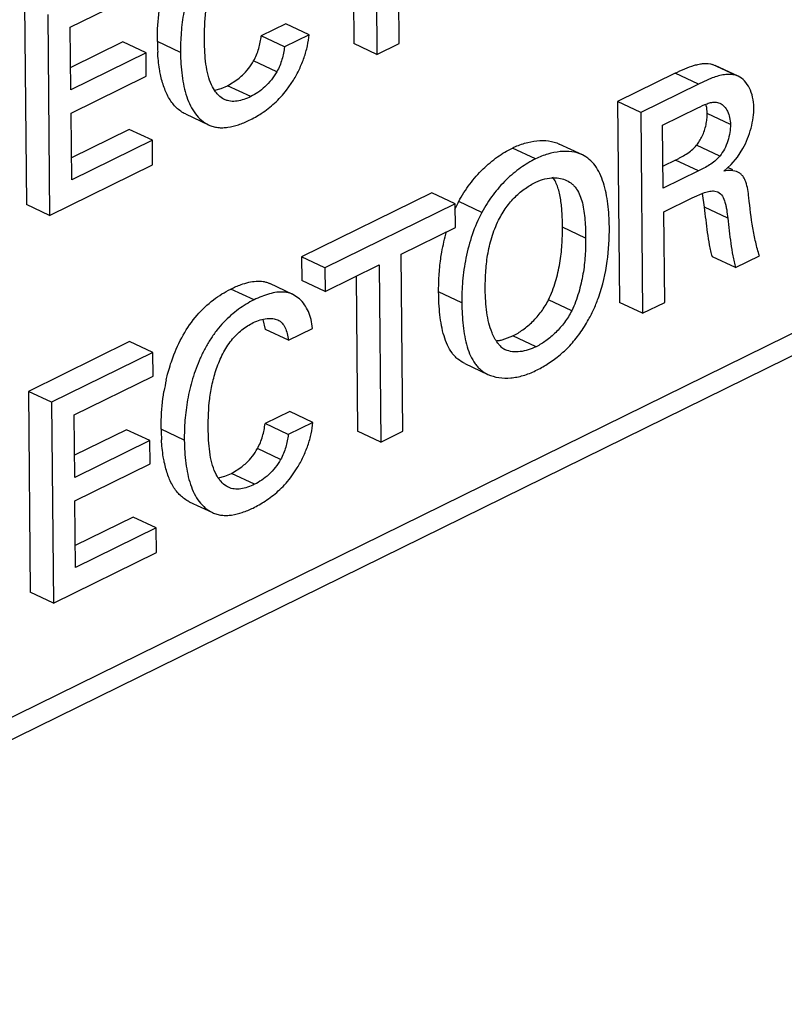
# Model space of a CAD drawing. Header units: inches. Extents: x 0 to 34, y 0 to 22.
# Tile 55 of 84: x 25.765 to 26, y 15.849 to 16.151. Entities that reach past the tile are written whole.
import ezdxf

# ---------------------------------------------------------------- set-up
doc = ezdxf.new("R2010")
doc.units = ezdxf.units.IN
doc.header["$LTSCALE"] = 1.87
doc.header["$MEASUREMENT"] = 0
doc.layers.get('0').update_dxf_attribs({"linetype": 'CONTINUOUS'})

msp = doc.modelspace()

# ---------------------------------------------------------------- linework, layer by layer
at = {"color": 7, "linetype": 'CONTINUOUS'}
for p, q in [((25.5719625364, 15.8432097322), (26.40282742, 16.2521543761)), ((25.5790628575, 15.8398726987), (26.4099277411, 16.2488173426)), ((25.8816363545, 16.1437451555), (25.8811357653, 16.1980604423)), ((25.8743546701, 16.1947228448), (25.8748552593, 16.140407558)), ((25.8673170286, 16.1912589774), (25.8677549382, 16.1437445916)), ((25.7809058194, 16.1487281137), (25.805086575, 16.1606296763)), ((25.766891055, 16.1559479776), (25.7674584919, 16.0943795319)), ((25.773991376, 16.152610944), (25.774558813, 16.0910424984)), ((25.846948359, 16.1497845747), (25.8394132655, 16.1460758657)), ((25.8540486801, 16.1464475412), (25.846948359, 16.1497845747)), ((25.7810825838, 16.1295487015), (25.7809058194, 16.1487281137)), ((25.7969982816, 16.1442140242), (25.7810199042, 16.1363496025)), ((25.8040986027, 16.1408769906), (25.7969982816, 16.1442140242)), ((25.8146686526, 16.141028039), (25.8075683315, 16.1443650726)), ((25.8465135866, 16.1427388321), (25.8394132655, 16.1460758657)), ((25.8540486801, 16.1464475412), (25.8465135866, 16.1427388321)), ((25.8748552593, 16.140407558), (25.8677549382, 16.1437445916)), ((25.8748552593, 16.140407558), (25.8816363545, 16.1437451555)), ((25.8040986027, 16.1408769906), (25.7810825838, 16.1295487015)), ((25.8041646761, 16.1337078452), (25.8040986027, 16.1408769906)), ((25.8441763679, 16.1350778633), (25.8370760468, 16.1384148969)), ((25.9847421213, 16.13398451), (25.9776418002, 16.1373215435)), ((25.9776418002, 16.1373215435), (25.9784261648, 16.1370259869)), ((25.9855261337, 16.1336882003), (25.9784258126, 16.1370252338)), ((25.7811486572, 16.122379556), (25.8041646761, 16.1337078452)), ((25.8290975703, 16.1307978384), (25.8322615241, 16.1328181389)), ((25.8471801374, 16.129434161), (25.849277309, 16.1325018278)), ((25.9662405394, 16.1346246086), (25.9485729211, 16.1259287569)), ((25.9733408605, 16.1312875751), (25.9662405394, 16.1346246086)), ((25.9775684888, 16.1331685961), (25.9733408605, 16.1312875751)), ((25.9855278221, 16.133691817), (25.9847421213, 16.13398451)), ((25.8251863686, 16.1294651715), (25.8270829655, 16.1299559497)), ((25.8270829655, 16.1299559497), (25.8290975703, 16.1307978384)), ((25.8361978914, 16.1274608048), (25.8290975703, 16.1307978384)), ((25.9733408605, 16.1312875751), (25.9556732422, 16.1225917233)), ((25.9485729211, 16.1259287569), (25.9491403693, 16.0643590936)), ((25.9556732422, 16.1225917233), (25.9485729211, 16.1259287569)), ((25.9787386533, 16.1257680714), (25.9799319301, 16.1254523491)), ((25.9556732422, 16.1225917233), (25.9562406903, 16.06102206)), ((25.9623766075, 16.118694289), (25.9732064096, 16.1240246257)), ((25.7813372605, 16.1019155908), (25.7811486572, 16.122379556)), ((25.816188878, 16.1221268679), (25.823289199, 16.1187898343)), ((25.9831541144, 16.118899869), (25.9760537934, 16.1222369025)), ((25.7989624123, 16.1174222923), (25.7812745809, 16.1087164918)), ((25.8060627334, 16.1140852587), (25.7989624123, 16.1174222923)), ((25.9625550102, 16.0993371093), (25.9623766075, 16.118694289)), ((25.8060627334, 16.1140852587), (25.7813372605, 16.1019155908)), ((25.8061318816, 16.1065824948), (25.8060627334, 16.1140852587)), ((25.9234358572, 16.1083551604), (25.9163355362, 16.111692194)), ((25.9377914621, 16.1095776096), (25.930691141, 16.1129146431)), ((25.9798765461, 16.1092361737), (25.972776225, 16.1125732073)), ((25.9852733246, 16.1089354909), (25.9869444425, 16.1115138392)), ((25.9662844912, 16.1080044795), (25.9624923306, 16.1061380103)), ((25.9733848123, 16.104667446), (25.9662844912, 16.1080044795)), ((25.9833541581, 16.1066786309), (25.9852733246, 16.1089354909)), ((25.774558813, 16.0910424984), (25.8061318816, 16.1065824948)), ((25.9733848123, 16.104667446), (25.9625550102, 16.0993371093)), ((25.9811557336, 16.1046394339), (25.9833541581, 16.1066786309)), ((25.9838981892, 16.1050322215), (25.9823590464, 16.1057555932)), ((25.978379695, 16.0984931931), (25.9793057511, 16.0982287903)), ((25.8917101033, 16.0979413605), (25.8517804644, 16.0782883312)), ((25.8988104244, 16.094604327), (25.8917101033, 16.0979413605)), ((25.9627645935, 16.0921590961), (25.9713891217, 16.0964040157)), ((25.9713891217, 16.0964040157), (25.9751687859, 16.0980300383)), ((25.9752246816, 16.093561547), (25.9745447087, 16.097771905)), ((25.774558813, 16.0910424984), (25.7674584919, 16.0943795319)), ((25.8988104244, 16.094604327), (25.8588807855, 16.0749512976)), ((25.898877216, 16.087357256), (25.8988104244, 16.094604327)), ((25.9069994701, 16.0919518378), (25.899899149, 16.0952888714)), ((25.9823250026, 16.0902245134), (25.9752246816, 16.093561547)), ((25.9630208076, 16.0643591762), (25.9627645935, 16.0921590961)), ((25.8822980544, 16.0791971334), (25.898877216, 16.087357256)), ((25.9387886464, 16.0840435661), (25.9316883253, 16.0873805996)), ((25.8517804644, 16.0782883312), (25.851847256, 16.0710412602)), ((25.8588807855, 16.0749512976), (25.8517804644, 16.0782883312)), ((25.8827987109, 16.0248745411), (25.8822980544, 16.0791971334)), ((25.9847293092, 16.0750439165), (25.9776289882, 16.07838095)), ((25.9847293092, 16.0750439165), (25.9920639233, 16.0786539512)), ((25.8588807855, 16.0749512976), (25.8589475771, 16.0677042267)), ((25.8589475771, 16.0677042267), (25.8755179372, 16.0758600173)), ((25.8755179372, 16.0758600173), (25.8760185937, 16.0215374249)), ((25.8684802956, 16.0723961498), (25.8689182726, 16.0248744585)), ((25.8371849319, 16.0651326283), (25.8300846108, 16.0684696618)), ((25.8491087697, 16.0668251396), (25.8420084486, 16.0701621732)), ((25.8589475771, 16.0677042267), (25.851847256, 16.0710412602)), ((25.851145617, 16.0654464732), (25.8491087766, 16.0668251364)), ((25.9008554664, 16.0642564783), (25.8937551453, 16.0675935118)), ((25.9345227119, 16.061811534), (25.9274223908, 16.0651485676)), ((25.9562406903, 16.06102206), (25.9491403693, 16.0643590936)), ((25.9562406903, 16.06102206), (25.9630208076, 16.0643591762)), ((25.8406550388, 16.0561084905), (25.8399421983, 16.0591347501)), ((25.8477553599, 16.052771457), (25.8550801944, 16.0563766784)), ((25.8477553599, 16.052771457), (25.8406550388, 16.0561084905)), ((25.913188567, 16.0528988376), (25.9165202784, 16.054126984)), ((25.9236205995, 16.0507899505), (25.9165202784, 16.054126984)), ((25.7990827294, 16.0523509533), (25.7680534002, 16.0370785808)), ((25.8061830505, 16.0490139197), (25.7990827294, 16.0523509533)), ((25.8061830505, 16.0490139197), (25.7751537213, 16.0337415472)), ((25.8062498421, 16.0417668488), (25.8061830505, 16.0490139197)), ((25.9017570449, 16.0456467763), (25.908857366, 16.0423097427)), ((25.7820681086, 16.0298648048), (25.8062498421, 16.0417668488)), ((25.7680534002, 16.0370785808), (25.7686208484, 15.9755089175)), ((25.7751537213, 16.0337415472), (25.7680534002, 16.0370785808)), ((25.7751537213, 16.0337415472), (25.7757211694, 15.972171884)), ((25.782244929, 16.0106793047), (25.7820681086, 16.0298648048)), ((25.8481117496, 16.0309083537), (25.8405756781, 16.0271991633)), ((25.8552120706, 16.0275713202), (25.8481117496, 16.0309083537)), ((25.8476759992, 16.0238621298), (25.8405756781, 16.0271991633)), ((25.8552120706, 16.0275713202), (25.8476759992, 16.0238621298)), ((25.7981606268, 16.0253446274), (25.7821822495, 16.0174802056)), ((25.8052609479, 16.0220075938), (25.7981606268, 16.0253446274)), ((25.8158320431, 16.022151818), (25.808731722, 16.0254888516)), ((25.8760185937, 16.0215374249), (25.8689182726, 16.0248744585)), ((25.8760185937, 16.0215374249), (25.8827987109, 16.0248745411)), ((25.8052609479, 16.0220075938), (25.782244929, 16.0106793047)), ((25.8053269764, 16.0148433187), (25.8052609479, 16.0220075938)), ((25.8453387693, 16.0162023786), (25.8382384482, 16.0195394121)), ((25.7823109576, 16.0035150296), (25.8053269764, 16.0148433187)), ((25.8302599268, 16.011927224), (25.833422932, 16.0139463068)), ((25.8263502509, 16.0105951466), (25.8282471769, 16.0110860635)), ((25.8282471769, 16.0110860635), (25.8302599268, 16.011927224)), ((25.8373602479, 16.0085901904), (25.8302599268, 16.011927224)), ((25.8483398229, 16.0105604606), (25.8504374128, 16.0136269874)), ((25.7824996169, 15.9830449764), (25.7823109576, 16.0035150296)), ((25.8173496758, 16.0032568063), (25.8244499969, 15.9999197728)), ((25.8001247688, 15.9985516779), (25.7824369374, 15.9898458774)), ((25.8072250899, 15.9952146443), (25.8001247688, 15.9985516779)), ((25.8072250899, 15.9952146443), (25.7824996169, 15.9830449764)), ((25.807294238, 15.9877118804), (25.8072250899, 15.9952146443)), ((25.7757211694, 15.972171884), (25.807294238, 15.9877118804)), ((25.7757211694, 15.972171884), (25.7686208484, 15.9755089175))]:
    msp.add_line(p, q, dxfattribs=at)
for centre, radius, start, end in [((25.874083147, 16.1449013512), 0.0665169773, 180.4619397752, 183.252090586), ((25.8201978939, 16.1517533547), 0.0351634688, 296.1906466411, 303.1389860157), ((25.9378119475, 16.074929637), 0.043034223, 153.1529207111, 155.4826299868), ((25.9359924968, 16.0758446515), 0.0409976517, 151.6877510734, 153.1455221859), ((25.910179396, 16.0646862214), 0.0121610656, 276.5567619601, 278.9229825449), ((25.9099972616, 16.0658231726), 0.0133125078, 278.9383966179, 283.8701527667), ((25.9165574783, 16.0548239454), 0.0054830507, 223.8739102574, 238.3853118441), ((25.9167070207, 16.0550679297), 0.0057692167, 238.3907581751, 244.8563023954), ((25.9066191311, 16.0777052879), 0.0381882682, 296.19608241, 302.2505896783), ((25.8690118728, 16.0272778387), 0.060212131, 167.2041941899, 170.6612627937), ((25.8752616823, 16.0260255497), 0.0665321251, 180.4621958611, 183.2456619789), ((25.8213572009, 16.0328902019), 0.0351704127, 296.1905984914, 303.1363925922)]:
    msp.add_arc(centre, radius, start, end, dxfattribs=at)
for points, knots in [([(25.8360215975, 16.1840027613), (25.8343621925, 16.1831860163), (25.8319208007, 16.1817001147), (25.8288969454, 16.1792836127), (25.8266698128, 16.1771460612), (25.8245892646, 16.1747223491), (25.8226970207, 16.1720354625), (25.8209964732, 16.1691462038), (25.8190073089, 16.1651121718), (25.8170727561, 16.1598770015), (25.8155742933, 16.1534847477), (25.81478622, 16.1471937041), (25.814650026, 16.1430490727), (25.8146686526, 16.141028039)], [0, 0, 0, 0, 0.1097399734, 0.1684900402, 0.2294782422, 0.2926121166, 0.3577180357, 0.4242107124, 0.4913366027, 0.6243943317, 0.7543011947, 0.8800778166, 1, 1, 1, 1]), ([(25.8220025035, 16.1447208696), (25.821975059, 16.1476986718), (25.8221436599, 16.1522540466), (25.8231587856, 16.1583362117), (25.8244602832, 16.1630031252), (25.8260357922, 16.1667956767), (25.8276576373, 16.1696463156), (25.8294854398, 16.1722060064), (25.8321259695, 16.174834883), (25.8345729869, 16.1764330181), (25.8358077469, 16.1770407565)], [0, 0, 0, 0, 0.2415372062, 0.3683037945, 0.4993750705, 0.6337427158, 0.7001513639, 0.7650226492, 0.8883760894, 1, 1, 1, 1]), ([(25.8075683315, 16.1443650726), (25.8075597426, 16.1452969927), (25.8075994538, 16.1491629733), (25.8079580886, 16.1530281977), (25.808434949, 16.15592335)], [0, 0, 0, 0, 0.2410580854, 1, 1, 1, 1]), ([(25.8241694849, 16.1310171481), (25.8237226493, 16.1319798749), (25.8230153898, 16.1340866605), (25.8223966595, 16.1374536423), (25.8220803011, 16.1410368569), (25.8220139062, 16.1434836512), (25.8220025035, 16.1447208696)], [0, 0, 0, 0, 0.2280159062, 0.4743503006, 0.7341948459, 1, 1, 1, 1]), ([(25.8370760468, 16.1384148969), (25.8374015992, 16.1390184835), (25.837992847, 16.140254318), (25.8388779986, 16.1427929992), (25.8392553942, 16.1447679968), (25.8394132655, 16.1460758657)], [0, 0, 0, 0, 0.2554876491, 0.5092196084, 1, 1, 1, 1]), ([(25.849277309, 16.1325018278), (25.8499370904, 16.1335934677), (25.8511389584, 16.1358493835), (25.8525727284, 16.1393624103), (25.8535910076, 16.142903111), (25.8539641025, 16.1452857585), (25.8540486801, 16.1464475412)], [0, 0, 0, 0, 0.2575494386, 0.5150177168, 0.7647980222, 1, 1, 1, 1]), ([(25.8085380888, 16.1342318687), (25.8084230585, 16.1347834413), (25.8080035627, 16.1370637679), (25.8077735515, 16.1393762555), (25.8076732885, 16.1411278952)], [0, 0, 0, 0, 0.2430770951, 1, 1, 1, 1]), ([(25.8146686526, 16.141028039), (25.8146905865, 16.1386481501), (25.8148853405, 16.1351261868), (25.8156492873, 16.1305904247), (25.8164878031, 16.1274640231), (25.8176358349, 16.1246279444), (25.8191369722, 16.122158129), (25.8210041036, 16.1201443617), (25.8225043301, 16.1191587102), (25.8232891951, 16.1187898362)], [0, 0, 0, 0, 0.2855005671, 0.421723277, 0.5511974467, 0.673043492, 0.7875702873, 0.8959686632, 1, 1, 1, 1]), ([(25.8465135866, 16.1427388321), (25.8463557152, 16.1414309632), (25.8459783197, 16.1394559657), (25.8450931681, 16.1369172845), (25.8445019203, 16.13568145), (25.8441763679, 16.1350778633)], [0, 0, 0, 0, 0.4907803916, 0.7445123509, 1, 1, 1, 1]), ([(25.8322615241, 16.1328181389), (25.8327289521, 16.1331879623), (25.8345945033, 16.134805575), (25.8361676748, 16.1367766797), (25.8370760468, 16.1384148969)], [0, 0, 0, 0, 0.2413841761, 1, 1, 1, 1]), ([(25.8441763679, 16.1350778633), (25.8432262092, 16.1333642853), (25.8413732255, 16.1310772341), (25.8384707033, 16.128742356), (25.8369529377, 16.1278324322), (25.8361978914, 16.1274608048)], [0, 0, 0, 0, 0.5266341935, 0.7738117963, 1, 1, 1, 1]), ([(25.9662405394, 16.1346246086), (25.9672040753, 16.1350988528), (25.9691205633, 16.1360153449), (25.9715827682, 16.1369424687), (25.9735551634, 16.1374264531), (25.9753992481, 16.1376782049), (25.9767955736, 16.1375796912), (25.9776418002, 16.1373215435)], [0, 0, 0, 0, 0.2694587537, 0.5328808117, 0.6583663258, 0.7780126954, 1, 1, 1, 1]), ([(25.8161888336, 16.1221268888), (25.8151835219, 16.1225993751), (25.8132826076, 16.1239606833), (25.8110940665, 16.1268158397), (25.8095064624, 16.1303215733), (25.8088187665, 16.1328860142), (25.8085380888, 16.1342318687)], [0, 0, 0, 0, 0.2250885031, 0.4638431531, 0.7214154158, 1, 1, 1, 1]), ([(25.9847421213, 16.13398451), (25.9842074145, 16.1341476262), (25.9830555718, 16.1343252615), (25.9812684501, 16.1342122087), (25.97942028, 16.1338092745), (25.9781901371, 16.1334003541), (25.9775684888, 16.1331685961)], [0, 0, 0, 0, 0.2285945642, 0.4706659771, 0.7287106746, 1, 1, 1, 1]), ([(25.9903302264, 16.1241454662), (25.9903204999, 16.1252008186), (25.9900887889, 16.1272397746), (25.9891218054, 16.1300236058), (25.9876313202, 16.1322789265), (25.9862549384, 16.1333456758), (25.9855261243, 16.1336882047)], [0, 0, 0, 0, 0.2831988, 0.5456379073, 0.783912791, 1, 1, 1, 1]), ([(25.8259287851, 16.1282777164), (25.8257530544, 16.1284740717), (25.8250640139, 16.1293169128), (25.8245164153, 16.1302696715), (25.8241694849, 16.1310171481)], [0, 0, 0, 0, 0.2422904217, 1, 1, 1, 1]), ([(25.8394207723, 16.1223093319), (25.8408421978, 16.1232392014), (25.8436503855, 16.1253932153), (25.8460631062, 16.1279908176), (25.8471801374, 16.129434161)], [0, 0, 0, 0, 0.4820439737, 1, 1, 1, 1]), ([(25.82817968, 16.1265547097), (25.8279689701, 16.1266537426), (25.8271339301, 16.1271073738), (25.8264061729, 16.1277442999), (25.8259287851, 16.1282777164)], [0, 0, 0, 0, 0.245420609, 1, 1, 1, 1]), ([(25.8361978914, 16.1274608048), (25.8355110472, 16.1271227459), (25.8341371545, 16.1265436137), (25.832043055, 16.1260153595), (25.8303225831, 16.1259527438), (25.8290500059, 16.1261998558), (25.828460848, 16.1264225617), (25.82817968, 16.1265547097)], [0, 0, 0, 0, 0.2757021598, 0.5350458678, 0.7743840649, 0.8881122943, 1, 1, 1, 1]), ([(25.9732064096, 16.1240246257), (25.9741331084, 16.124480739), (25.9754969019, 16.1251520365), (25.9773714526, 16.1257179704), (25.978301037, 16.1258030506), (25.9787386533, 16.1257680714)], [0, 0, 0, 0, 0.5288708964, 0.7752071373, 1, 1, 1, 1]), ([(25.9760537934, 16.1222369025), (25.9760514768, 16.1224882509), (25.9760076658, 16.1234624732), (25.9758271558, 16.1244317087), (25.9756116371, 16.1251225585)], [0, 0, 0, 0, 0.257792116, 1, 1, 1, 1]), ([(25.9799319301, 16.1254523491), (25.9804279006, 16.1252192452), (25.9813611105, 16.1244793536), (25.9823540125, 16.1229212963), (25.9829933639, 16.1210118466), (25.9831474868, 16.1196189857), (25.9831541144, 16.118899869)], [0, 0, 0, 0, 0.2153096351, 0.4540658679, 0.7174559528, 1, 1, 1, 1]), ([(25.9869444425, 16.1115138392), (25.9875019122, 16.1124948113), (25.9884747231, 16.1145512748), (25.9895300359, 16.1177622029), (25.9901817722, 16.1209776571), (25.9903397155, 16.1231158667), (25.9903302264, 16.1241454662)], [0, 0, 0, 0, 0.2563164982, 0.5149080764, 0.7660970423, 1, 1, 1, 1]), ([(25.8232891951, 16.1187898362), (25.8237257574, 16.1185846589), (25.8246399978, 16.1182391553), (25.8260965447, 16.1179539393), (25.827622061, 16.1178910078), (25.8297665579, 16.1180763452), (25.8325257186, 16.1187764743), (25.8346527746, 16.1196759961), (25.8357176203, 16.1202001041)], [0, 0, 0, 0, 0.1119998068, 0.2257336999, 0.3431508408, 0.4653342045, 0.7244341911, 1, 1, 1, 1]), ([(25.9744922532, 16.1153202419), (25.9750142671, 16.1164356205), (25.975594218, 16.1181864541), (25.9759913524, 16.1205339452), (25.976058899, 16.1216829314), (25.9760537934, 16.1222369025)], [0, 0, 0, 0, 0.517675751, 0.7671198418, 1, 1, 1, 1]), ([(25.9831541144, 16.118899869), (25.9831616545, 16.1180817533), (25.9830093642, 16.1163767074), (25.982395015, 16.1138439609), (25.9813916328, 16.1113872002), (25.9804241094, 16.1099019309), (25.9798765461, 16.1092361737)], [0, 0, 0, 0, 0.2364556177, 0.4919767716, 0.7508689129, 1, 1, 1, 1]), ([(25.9163355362, 16.111692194), (25.9175473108, 16.1122886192), (25.9200030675, 16.1132674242), (25.9237712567, 16.1140448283), (25.9273998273, 16.1140266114), (25.9296738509, 16.1133927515), (25.9306911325, 16.1129146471)], [0, 0, 0, 0, 0.2729046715, 0.5313338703, 0.772876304, 1, 1, 1, 1]), ([(25.972776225, 16.1125732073), (25.9731140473, 16.11298395), (25.9737468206, 16.1138658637), (25.9742591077, 16.1148220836), (25.9744922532, 16.1153202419)], [0, 0, 0, 0, 0.4915902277, 1, 1, 1, 1]), ([(25.899899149, 16.0952888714), (25.9009041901, 16.0971580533), (25.9031279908, 16.1006981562), (25.9071542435, 16.1052946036), (25.9115698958, 16.1089861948), (25.9147457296, 16.1109097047), (25.9163355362, 16.111692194)], [0, 0, 0, 0, 0.2701115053, 0.5297708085, 0.7744745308, 1, 1, 1, 1]), ([(25.9377914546, 16.1095776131), (25.936774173, 16.1100557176), (25.9345001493, 16.1106895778), (25.9308715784, 16.1107077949), (25.9271033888, 16.1099303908), (25.924647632, 16.1089515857), (25.9234358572, 16.1083551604)], [0, 0, 0, 0, 0.2271236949, 0.4686661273, 0.7270953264, 1, 1, 1, 1]), ([(25.9662844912, 16.1080044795), (25.9665613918, 16.1081407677), (25.9671155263, 16.108425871), (25.9682414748, 16.1090177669), (25.9696724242, 16.1098219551), (25.9713384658, 16.1110154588), (25.972325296, 16.1120147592), (25.972776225, 16.1125732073)], [0, 0, 0, 0, 0.1157451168, 0.2336838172, 0.4771095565, 0.7308079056, 1, 1, 1, 1]), ([(25.9234358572, 16.1083551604), (25.9218460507, 16.1075726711), (25.9186702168, 16.1056491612), (25.9142545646, 16.10195757), (25.9102283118, 16.0973611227), (25.9080045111, 16.0938210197), (25.9069994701, 16.0919518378)], [0, 0, 0, 0, 0.2255254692, 0.4702291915, 0.7298884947, 1, 1, 1, 1]), ([(25.9460575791, 16.0875319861), (25.946035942, 16.0898796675), (25.9458378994, 16.0933674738), (25.9451033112, 16.0978744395), (25.9443023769, 16.1010039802), (25.9432155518, 16.1038372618), (25.941805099, 16.1062934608), (25.940020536, 16.1082866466), (25.9385534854, 16.109219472), (25.9377914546, 16.1095776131)], [0, 0, 0, 0, 0.285547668, 0.4235604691, 0.5549006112, 0.6777743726, 0.7915615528, 0.8975927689, 1, 1, 1, 1]), ([(25.9798765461, 16.1092361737), (25.9794256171, 16.1086777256), (25.9784387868, 16.1076784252), (25.9767727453, 16.1064849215), (25.9753417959, 16.1056807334), (25.9742158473, 16.1050888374), (25.9736617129, 16.1048037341), (25.9733848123, 16.104667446)], [0, 0, 0, 0, 0.2691920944, 0.5228904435, 0.7663161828, 0.8842548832, 1, 1, 1, 1]), ([(25.9854583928, 16.1042989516), (25.9848223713, 16.1045978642), (25.9833541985, 16.1048883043), (25.981897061, 16.1047633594), (25.9811557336, 16.1046394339)], [0, 0, 0, 0, 0.4832045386, 1, 1, 1, 1]), ([(25.9235683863, 16.1012236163), (25.9244478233, 16.1016564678), (25.9262438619, 16.1023232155), (25.9281476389, 16.1025725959), (25.9290669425, 16.1025738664)], [0, 0, 0, 0, 0.516026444, 1, 1, 1, 1]), ([(25.9316883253, 16.0873805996), (25.9316751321, 16.0888120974), (25.9316113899, 16.0916459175), (25.9313029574, 16.095136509), (25.93081124, 16.0977923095), (25.9301671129, 16.1001413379), (25.9294145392, 16.1017857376), (25.9287414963, 16.1027091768)], [0, 0, 0, 0, 0.27157476, 0.537614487, 0.6637179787, 0.7832263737, 1, 1, 1, 1]), ([(25.9290669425, 16.1025738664), (25.9297466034, 16.1025748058), (25.9310847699, 16.1024486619), (25.932366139, 16.1020311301), (25.9329580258, 16.1017529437)], [0, 0, 0, 0, 0.5096202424, 1, 1, 1, 1]), ([(25.9329580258, 16.1017529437), (25.9335651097, 16.1014676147), (25.9344306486, 16.1009150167), (25.9354022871, 16.0999591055), (25.9362718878, 16.0988235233), (25.9371321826, 16.0971262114), (25.9378448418, 16.0948254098), (25.9383188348, 16.0922926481), (25.9387010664, 16.0886778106), (25.9387714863, 16.0859054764), (25.9387886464, 16.0840435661)], [0, 0, 0, 0, 0.1027026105, 0.1547835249, 0.2081623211, 0.3210266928, 0.4438303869, 0.575911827, 0.7149178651, 1, 1, 1, 1]), ([(25.9888000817, 16.0964937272), (25.9887143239, 16.0973235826), (25.9885087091, 16.0989386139), (25.9880505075, 16.1008866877), (25.9874746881, 16.1022691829), (25.9869437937, 16.1031415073), (25.9862739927, 16.1038412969), (25.9857361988, 16.1041683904), (25.9854583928, 16.1042989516)], [0, 0, 0, 0, 0.2827853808, 0.5517325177, 0.6748886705, 0.789104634, 0.8959541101, 1, 1, 1, 1]), ([(25.9121385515, 16.0895663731), (25.9128164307, 16.0909201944), (25.9139605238, 16.0928673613), (25.91576093, 16.0952159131), (25.9176596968, 16.0972583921), (25.9202155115, 16.0993619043), (25.9224542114, 16.1006752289), (25.9235683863, 16.1012236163)], [0, 0, 0, 0, 0.2732567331, 0.4056038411, 0.5334842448, 0.7758759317, 1, 1, 1, 1]), ([(25.9751687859, 16.0980300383), (25.9757175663, 16.0982107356), (25.9767698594, 16.0984959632), (25.977874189, 16.0985613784), (25.978379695, 16.0984931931)], [0, 0, 0, 0, 0.5311074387, 1, 1, 1, 1]), ([(25.9793057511, 16.0982287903), (25.9804570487, 16.097687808), (25.9812764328, 16.0959035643), (25.9817807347, 16.0939176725), (25.982087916, 16.0922916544), (25.9822373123, 16.0910538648), (25.9823250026, 16.0902245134)], [0, 0, 0, 0, 0.4358570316, 0.5721915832, 0.7142490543, 1, 1, 1, 1]), ([(25.9920639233, 16.0786539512), (25.9916027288, 16.080021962), (25.9908194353, 16.0828679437), (25.9896693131, 16.0888169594), (25.9891380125, 16.0934027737), (25.9888000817, 16.0964937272)], [0, 0, 0, 0, 0.2383922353, 0.4865480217, 1, 1, 1, 1]), ([(25.9776289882, 16.07838095), (25.9774448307, 16.0789617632), (25.9771351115, 16.0801617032), (25.976647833, 16.0826327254), (25.9761484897, 16.0858053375), (25.9756690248, 16.0896672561), (25.9753765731, 16.0922613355), (25.9752246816, 16.093561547)], [0, 0, 0, 0, 0.118799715, 0.2412816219, 0.4910167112, 0.7447681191, 1, 1, 1, 1]), ([(25.9069994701, 16.0919518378), (25.9058231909, 16.089768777), (25.903874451, 16.0851921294), (25.9019933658, 16.0780943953), (25.9009888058, 16.0710834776), (25.9008349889, 16.0664783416), (25.9008554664, 16.0642564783)], [0, 0, 0, 0, 0.2597450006, 0.5182307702, 0.7672621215, 1, 1, 1, 1]), ([(25.9080425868, 16.0683076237), (25.9080267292, 16.0700282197), (25.9080939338, 16.0735508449), (25.9086584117, 16.0789051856), (25.9098925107, 16.084343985), (25.9112847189, 16.0878611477), (25.9121385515, 16.0895663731)], [0, 0, 0, 0, 0.2362967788, 0.4834173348, 0.7381083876, 1, 1, 1, 1]), ([(25.9823250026, 16.0902245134), (25.9824768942, 16.088924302), (25.9827693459, 16.0863302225), (25.9832488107, 16.0824683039), (25.9837481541, 16.0792956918), (25.9842354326, 16.0768246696), (25.9845451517, 16.0756247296), (25.9847293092, 16.0750439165)], [0, 0, 0, 0, 0.2552318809, 0.5089832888, 0.7587183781, 0.881200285, 1, 1, 1, 1]), ([(25.9274223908, 16.0651485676), (25.9282998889, 16.0669395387), (25.9296751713, 16.0706514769), (25.9309674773, 16.0763257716), (25.9316109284, 16.0819106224), (25.9317048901, 16.0855832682), (25.9316883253, 16.0873805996)], [0, 0, 0, 0, 0.2621982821, 0.5175450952, 0.7636982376, 1, 1, 1, 1]), ([(25.9427918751, 16.0660269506), (25.94404147, 16.0695602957), (25.9456773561, 16.0767121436), (25.9460901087, 16.0840024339), (25.9460575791, 16.0875319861)], [0, 0, 0, 0, 0.5149844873, 1, 1, 1, 1]), ([(25.8943914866, 16.0776839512), (25.8944901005, 16.0783807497), (25.8949378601, 16.0812067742), (25.8955789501, 16.0840033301), (25.8961827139, 16.0860746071)], [0, 0, 0, 0, 0.2459585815, 1, 1, 1, 1]), ([(25.9387886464, 16.0840435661), (25.9388052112, 16.0822462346), (25.9387112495, 16.0785735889), (25.9380677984, 16.0729887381), (25.9367754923, 16.0673144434), (25.93540021, 16.0636025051), (25.9345227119, 16.061811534)], [0, 0, 0, 0, 0.2363017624, 0.4824549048, 0.7378017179, 1, 1, 1, 1]), ([(25.8937551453, 16.0675935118), (25.8937400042, 16.069236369), (25.8938113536, 16.0726111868), (25.8941491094, 16.0759713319), (25.8943914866, 16.0776839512)], [0, 0, 0, 0, 0.4871378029, 1, 1, 1, 1]), ([(25.8123026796, 16.0473971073), (25.8131849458, 16.0497806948), (25.8152791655, 16.0543604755), (25.8194090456, 16.0604580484), (25.8244497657, 16.0651999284), (25.8282050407, 16.0675445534), (25.8300846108, 16.0684696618)], [0, 0, 0, 0, 0.2700845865, 0.5328479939, 0.7773867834, 1, 1, 1, 1]), ([(25.8300846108, 16.0684696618), (25.8305986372, 16.0687226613), (25.8316299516, 16.0692022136), (25.8334437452, 16.0699283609), (25.8355034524, 16.0705614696), (25.8377910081, 16.0709345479), (25.8396503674, 16.0708792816), (25.8410396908, 16.0705626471), (25.8416935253, 16.0703101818), (25.8420084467, 16.0701621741)], [0, 0, 0, 0, 0.1382680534, 0.2743496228, 0.4713178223, 0.6570837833, 0.8315529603, 0.9160209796, 1, 1, 1, 1]), ([(25.9101075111, 16.0550780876), (25.9097197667, 16.0560406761), (25.9090843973, 16.0581016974), (25.9084779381, 16.0613579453), (25.9081349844, 16.0647921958), (25.908053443, 16.0671296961), (25.9080425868, 16.0683076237)], [0, 0, 0, 0, 0.2313385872, 0.4789134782, 0.7374010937, 1, 1, 1, 1]), ([(25.8491087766, 16.0668251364), (25.8486890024, 16.0670224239), (25.8478026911, 16.0673392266), (25.846143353, 16.0675991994), (25.8441360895, 16.0675167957), (25.8418289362, 16.0670195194), (25.8394906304, 16.0662057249), (25.8379531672, 16.0655107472), (25.8371849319, 16.0651326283)], [0, 0, 0, 0, 0.1119478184, 0.2255117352, 0.4035062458, 0.5932161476, 0.7933375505, 1, 1, 1, 1]), ([(25.8550801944, 16.0563766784), (25.8550112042, 16.0572960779), (25.8547373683, 16.0590769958), (25.8536882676, 16.0622720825), (25.852303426, 16.0643886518), (25.851145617, 16.0654464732)], [0, 0, 0, 0, 0.2744944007, 0.5330890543, 1, 1, 1, 1]), ([(25.9017570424, 16.0456467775), (25.9009949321, 16.046004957), (25.8999036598, 16.0466873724), (25.8986572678, 16.0478608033), (25.897520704, 16.049250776), (25.8963508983, 16.0513251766), (25.8953213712, 16.0541521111), (25.8945862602, 16.0572785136), (25.8939362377, 16.0617795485), (25.8937767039, 16.0652543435), (25.8937551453, 16.0675935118)], [0, 0, 0, 0, 0.1029672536, 0.1552405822, 0.2088549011, 0.3219473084, 0.4443803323, 0.575682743, 0.7139618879, 1, 1, 1, 1]), ([(25.9396867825, 16.0591128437), (25.9403015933, 16.0602219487), (25.9414349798, 16.0624863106), (25.9423715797, 16.0648385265), (25.9427918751, 16.0660269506)], [0, 0, 0, 0, 0.501494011, 1, 1, 1, 1]), ([(25.8371849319, 16.0651326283), (25.8355253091, 16.064315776), (25.8330835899, 16.0628296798), (25.8300593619, 16.0604128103), (25.8278319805, 16.0582748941), (25.8257512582, 16.0558507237), (25.8238589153, 16.0531633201), (25.8221583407, 16.0502735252), (25.8201692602, 16.0462388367), (25.8182349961, 16.0410029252), (25.8167370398, 16.0346098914), (25.8159494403, 16.02831815), (25.8158134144, 16.0241730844), (25.8158320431, 16.022151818)], [0, 0, 0, 0, 0.1097412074, 0.1684921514, 0.2294814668, 0.2926168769, 0.3577246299, 0.4242189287, 0.4913456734, 0.6244015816, 0.7543047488, 0.880078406, 1, 1, 1, 1]), ([(25.9008554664, 16.0642564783), (25.900877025, 16.0619173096), (25.9010365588, 16.0584425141), (25.9016865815, 16.0539414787), (25.9024216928, 16.050815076), (25.9034512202, 16.0479881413), (25.9046210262, 16.0459137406), (25.9057575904, 16.0445237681), (25.9070039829, 16.0433503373), (25.9080952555, 16.0426679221), (25.9088573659, 16.0423097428)], [0, 0, 0, 0, 0.2860381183, 0.4243172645, 0.5556196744, 0.6780526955, 0.7911450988, 0.8447594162, 0.8970327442, 1, 1, 1, 1]), ([(25.9165202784, 16.054126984), (25.9175768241, 16.0546470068), (25.9196932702, 16.0559616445), (25.9226320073, 16.0584654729), (25.9253220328, 16.0615366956), (25.9267981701, 16.0638984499), (25.9274223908, 16.0651485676)], [0, 0, 0, 0, 0.2244878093, 0.4723221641, 0.7336277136, 1, 1, 1, 1]), ([(25.8369701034, 16.0581701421), (25.8376448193, 16.0585022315), (25.8390138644, 16.0590533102), (25.8404614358, 16.0593646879), (25.8411755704, 16.0594339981)], [0, 0, 0, 0, 0.5117467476, 1, 1, 1, 1]), ([(25.8411755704, 16.0594339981), (25.8417529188, 16.0594900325), (25.8428824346, 16.0594952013), (25.8439845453, 16.0592005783), (25.8444731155, 16.0589709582)], [0, 0, 0, 0, 0.5179579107, 1, 1, 1, 1]), ([(25.9345227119, 16.061811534), (25.9338984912, 16.0605614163), (25.9324223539, 16.0581996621), (25.9297323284, 16.0551284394), (25.9267935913, 16.052624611), (25.9246771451, 16.0513099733), (25.9236205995, 16.0507899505)], [0, 0, 0, 0, 0.2663722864, 0.5276778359, 0.7755121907, 1, 1, 1, 1]), ([(25.8231658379, 16.0258507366), (25.8231383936, 16.0288285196), (25.8233066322, 16.0333838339), (25.824321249, 16.0394659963), (25.825622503, 16.0441329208), (25.8271979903, 16.0479254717), (25.828819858, 16.050776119), (25.8306476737, 16.053335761), (25.8332883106, 16.055964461), (25.8357353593, 16.0575624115), (25.8369701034, 16.0581701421)], [0, 0, 0, 0, 0.2415382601, 0.3683032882, 0.499372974, 0.6337429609, 0.7001531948, 0.7650249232, 0.8883763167, 1, 1, 1, 1]), ([(25.8444731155, 16.0589709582), (25.8447125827, 16.0588584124), (25.8451759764, 16.0585890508), (25.8460146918, 16.0578556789), (25.8468064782, 16.0565665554), (25.8474064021, 16.0547559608), (25.8476547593, 16.0534492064), (25.8477553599, 16.052771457)], [0, 0, 0, 0, 0.1087192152, 0.2188262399, 0.4547528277, 0.7184701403, 1, 1, 1, 1]), ([(25.9269972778, 16.0454086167), (25.9282244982, 16.0461839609), (25.9306580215, 16.0479288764), (25.9340448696, 16.0510737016), (25.9371071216, 16.0548380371), (25.9388711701, 16.0576414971), (25.9396867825, 16.0591128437)], [0, 0, 0, 0, 0.2307778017, 0.4747575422, 0.7325528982, 1, 1, 1, 1]), ([(25.9126049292, 16.0510237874), (25.912342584, 16.0512963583), (25.9113097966, 16.0525140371), (25.9105614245, 16.0539512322), (25.9101075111, 16.0550780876)], [0, 0, 0, 0, 0.2374610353, 1, 1, 1, 1]), ([(25.9236205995, 16.0507899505), (25.922831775, 16.0504016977), (25.9212310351, 16.0497525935), (25.9187770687, 16.0491979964), (25.9164070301, 16.0491477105), (25.9149146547, 16.0495356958), (25.9142557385, 16.049845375)], [0, 0, 0, 0, 0.2721372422, 0.532271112, 0.7746435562, 1, 1, 1, 1]), ([(25.8102950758, 16.0406134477), (25.810424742, 16.0411830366), (25.8109830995, 16.0434751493), (25.8116865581, 16.0457325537), (25.8123026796, 16.0473971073)], [0, 0, 0, 0, 0.2476223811, 1, 1, 1, 1]), ([(25.9088573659, 16.0423097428), (25.9098977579, 16.0418207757), (25.912214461, 16.0411612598), (25.9159127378, 16.0411010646), (25.9197513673, 16.0418523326), (25.9222489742, 16.042834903), (25.9234771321, 16.0434393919)], [0, 0, 0, 0, 0.2282145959, 0.4702896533, 0.7282508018, 1, 1, 1, 1]), ([(25.808731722, 16.0254888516), (25.808723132, 16.0264208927), (25.8087627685, 16.0302873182), (25.8091211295, 16.0341530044), (25.8095977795, 16.0370485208)], [0, 0, 0, 0, 0.241061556, 1, 1, 1, 1]), ([(25.8382384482, 16.0195394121), (25.8385630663, 16.0201433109), (25.8391534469, 16.0213791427), (25.8400389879, 16.0239170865), (25.8404176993, 16.0258915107), (25.8405756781, 16.0271991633)], [0, 0, 0, 0, 0.2554734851, 0.5092016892, 1, 1, 1, 1]), ([(25.8504374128, 16.0136269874), (25.8510974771, 16.0147184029), (25.8522999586, 16.0169739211), (25.8537346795, 16.0204864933), (25.8547538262, 16.0240269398), (25.8551273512, 16.026409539), (25.8552120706, 16.0275713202)], [0, 0, 0, 0, 0.2575430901, 0.5150110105, 0.7647936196, 1, 1, 1, 1]), ([(25.8253331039, 16.0121478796), (25.8248862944, 16.0131105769), (25.8241790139, 16.0152172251), (25.8235601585, 16.0185839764), (25.8232436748, 16.0221669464), (25.82317724, 16.0246135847), (25.8231658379, 16.0258507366)], [0, 0, 0, 0, 0.2280210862, 0.4743532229, 0.7341936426, 1, 1, 1, 1]), ([(25.8476759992, 16.0238621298), (25.8475180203, 16.0225544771), (25.8471393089, 16.020580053), (25.846253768, 16.0180421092), (25.8456633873, 16.0168062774), (25.8453387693, 16.0162023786)], [0, 0, 0, 0, 0.4907983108, 0.7445265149, 1, 1, 1, 1]), ([(25.8097011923, 16.0153575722), (25.8095860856, 16.015909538), (25.8091663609, 16.0181915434), (25.8089364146, 16.0205057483), (25.8088362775, 16.0222586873)], [0, 0, 0, 0, 0.2430726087, 1, 1, 1, 1]), ([(25.8158320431, 16.022151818), (25.8158539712, 16.0197725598), (25.8160486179, 16.0162515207), (25.8168122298, 16.011716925), (25.8176504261, 16.0085913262), (25.8187980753, 16.0057560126), (25.8202988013, 16.0032869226), (25.8221655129, 16.0012738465), (25.8236653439, 16.0002885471), (25.824449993, 15.9999197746)], [0, 0, 0, 0, 0.2855029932, 0.4217281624, 0.551203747, 0.6730491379, 0.787572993, 0.8959688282, 1, 1, 1, 1]), ([(25.833422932, 16.0139463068), (25.8338902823, 16.0143158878), (25.8357557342, 16.015932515), (25.8373291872, 16.0179022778), (25.8382384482, 16.0195394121)], [0, 0, 0, 0, 0.2413696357, 1, 1, 1, 1]), ([(25.8173496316, 16.0032568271), (25.8163446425, 16.0037291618), (25.8144442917, 16.0050898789), (25.8122562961, 16.0079439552), (25.8106692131, 16.0114485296), (25.809981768, 16.0140121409), (25.8097011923, 16.0153575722)], [0, 0, 0, 0, 0.2250905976, 0.4638409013, 0.7214115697, 1, 1, 1, 1]), ([(25.8453387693, 16.0162023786), (25.8443877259, 16.0144900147), (25.8425345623, 16.0122046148), (25.8396324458, 16.0098711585), (25.8381150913, 16.008961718), (25.8373602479, 16.0085901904)], [0, 0, 0, 0, 0.526635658, 0.7737989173, 1, 1, 1, 1]), ([(25.8270922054, 16.0094083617), (25.8269165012, 16.0096047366), (25.8262275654, 16.0104476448), (25.825680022, 16.0114004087), (25.8253331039, 16.0121478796)], [0, 0, 0, 0, 0.2422905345, 1, 1, 1, 1]), ([(25.8293436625, 16.0076846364), (25.8291328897, 16.0077836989), (25.8282975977, 16.0082374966), (25.8275696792, 16.0088747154), (25.8270922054, 16.0094083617)], [0, 0, 0, 0, 0.2454167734, 1, 1, 1, 1]), ([(25.8373602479, 16.0085901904), (25.8366735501, 16.0082522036), (25.8352999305, 16.0076732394), (25.8332062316, 16.0071452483), (25.831486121, 16.0070827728), (25.8302138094, 16.0073298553), (25.8296247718, 16.0075525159), (25.8293436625, 16.0076846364)], [0, 0, 0, 0, 0.2757012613, 0.5350429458, 0.7743826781, 0.8881121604, 1, 1, 1, 1]), ([(25.8405825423, 16.0034394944), (25.842003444, 16.0043689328), (25.8448106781, 16.0065218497), (25.847222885, 16.0091179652), (25.8483398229, 16.0105604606)], [0, 0, 0, 0, 0.4820444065, 1, 1, 1, 1]), ([(25.824449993, 15.9999197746), (25.8248866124, 15.9997145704), (25.8258009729, 15.9993690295), (25.8272577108, 15.9990838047), (25.8287834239, 15.9990209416), (25.8309281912, 15.999206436), (25.8336876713, 15.9999068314), (25.8358149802, 16.0008065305), (25.8368799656, 16.0013307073)], [0, 0, 0, 0, 0.1119998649, 0.22573308, 0.3431494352, 0.4653326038, 0.7244339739, 1, 1, 1, 1])]:
    msp.add_open_spline(points, degree=3, knots=knots, dxfattribs=at)

doc.saveas('drawing.dxf')
